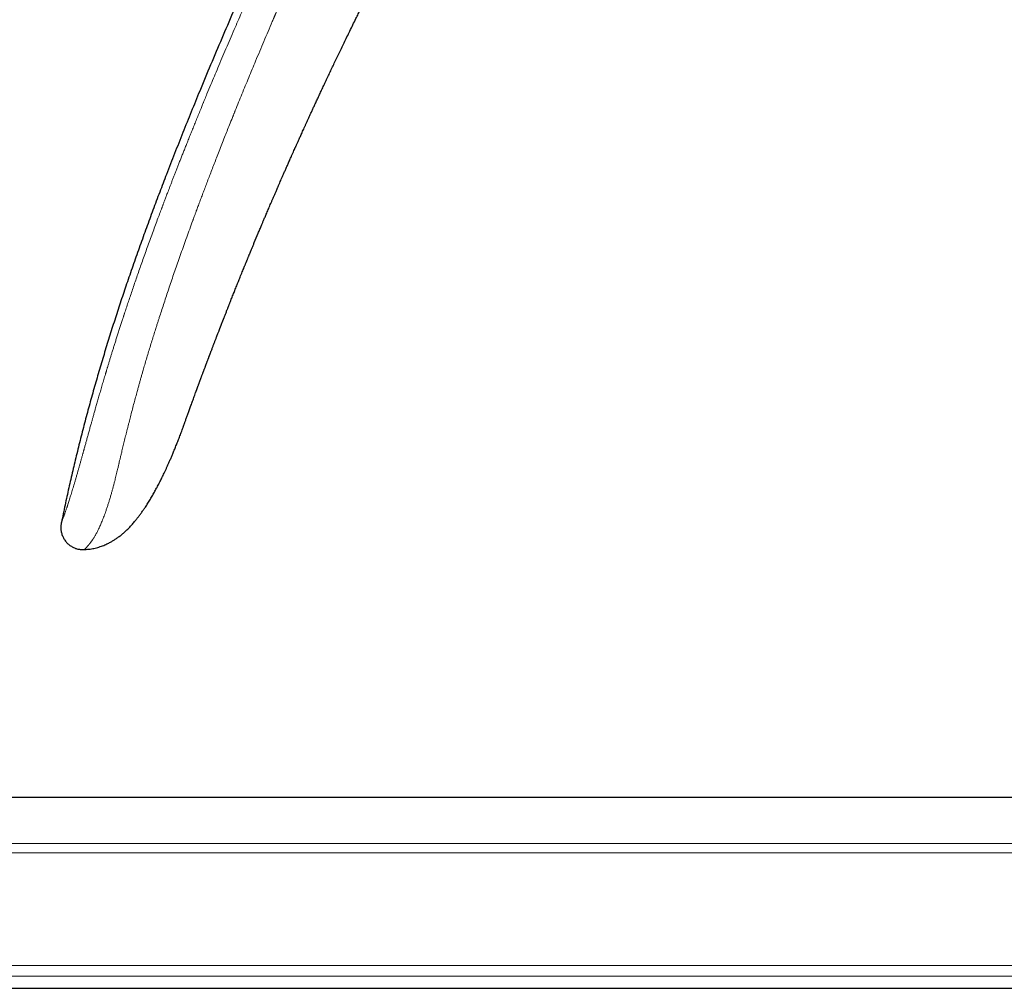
# Model space of a CAD drawing. Header units: millimetres. Extents: x 8 to 932, y 12 to 523.
# Tile 2 of 52: x 123 to 188, y 395 to 459. Entities that reach past the tile are written whole.
import ezdxf

# ---------------------------------------------------------------- set-up
doc = ezdxf.new("R2010")
doc.units = ezdxf.units.MM

msp = doc.modelspace()

# ---------------------------------------------------------------- linework, layer by layer
at = {"color": 7, "linetype": 'Continuous', "lineweight": 30}
for p, q in [((126.81, 423.896), (126.841, 423.885)), ((127.354, 423.818), (127.4, 423.818)), ((127.37, 423.818), (127.4, 423.818)), ((127.402, 423.82), (127.4, 423.818)), ((226.325, 407.442), (30.726, 407.442)), ((51.211, 394.842), (226.325, 394.842))]:
    msp.add_line(p, q, dxfattribs=at)
at = {"color": 252, "linetype": 'Continuous', "lineweight": 0}
for p, q in [((39.975, 404.415), (233.107, 404.415)), ((233.738, 403.795), (39.975, 403.795)), ((39.975, 396.345), (233.738, 396.345)), ((232.75, 395.652), (39.975, 395.652))]:
    msp.add_line(p, q, dxfattribs=at)
at = {"color": 7, "linetype": 'Continuous', "lineweight": 30, "flags": 128}
msp.add_lwpolyline([(133.912, 431.876), (133.912, 431.876), (133.911, 431.876), (133.911, 431.875), (133.911, 431.875), (133.911, 431.873), (133.91, 431.872), (133.91, 431.871), (133.91, 431.871), (133.91, 431.871), (133.91, 431.872), (133.91, 431.872), (133.91, 431.873), (133.91, 431.873), (133.91, 431.873), (133.91, 431.873)], dxfattribs=at)
at = {"color": 7, "linetype": 'Continuous', "lineweight": 30}
for points, knots in [([(175.248, 522.227), (174.904, 521.804), (174.217, 520.958), (173.198, 519.683), (172.187, 518.404), (171.186, 517.12), (170.195, 515.833), (169.233, 514.565), (168.297, 513.318), (167.389, 512.092), (166.489, 510.862), (165.598, 509.629), (164.681, 508.344), (163.739, 507.007), (162.773, 505.616), (161.817, 504.221), (160.872, 502.822), (159.937, 501.418), (159.011, 500.009), (158.096, 498.595), (157.19, 497.177), (156.295, 495.753), (155.409, 494.326), (154.533, 492.893), (153.666, 491.456), (152.809, 490.014), (151.962, 488.568), (151.124, 487.116), (150.283, 485.637), (149.438, 484.13), (148.59, 482.595), (147.753, 481.055), (146.925, 479.509), (146.108, 477.958), (145.277, 476.357), (144.433, 474.703), (143.577, 472.998), (142.732, 471.287), (141.899, 469.569), (141.083, 467.856), (140.282, 466.147), (139.497, 464.443), (138.723, 462.733), (137.96, 461.017), (137.207, 459.295), (136.465, 457.567), (135.733, 455.834), (135.062, 454.22), (134.451, 452.725), (133.898, 451.351), (133.353, 449.973), (132.843, 448.662), (132.367, 447.417), (131.925, 446.239), (131.49, 445.059), (131.063, 443.876), (130.644, 442.69), (130.242, 441.524), (129.856, 440.378), (129.487, 439.252), (129.127, 438.124), (128.776, 436.993), (128.435, 435.859), (128.105, 434.722), (127.785, 433.583), (127.477, 432.441), (127.18, 431.297), (126.895, 430.157), (126.624, 429.02), (126.365, 427.888), (126.116, 426.754), (125.96, 425.996), (125.881, 425.616)], [0, 0, 0, 0, 0.014954, 0.029882, 0.044786, 0.059666, 0.074523, 0.089358, 0.103326, 0.117276, 0.131208, 0.145123, 0.159023, 0.174517, 0.189994, 0.205453, 0.220895, 0.236322, 0.251734, 0.267133, 0.282519, 0.297893, 0.313257, 0.32861, 0.343953, 0.359289, 0.374617, 0.389938, 0.405254, 0.421293, 0.437328, 0.45336, 0.469388, 0.485415, 0.501442, 0.518887, 0.536333, 0.553782, 0.571233, 0.58869, 0.605839, 0.622995, 0.640158, 0.65733, 0.674511, 0.691703, 0.708907, 0.726124, 0.73966, 0.753202, 0.766749, 0.7803, 0.7918, 0.803301, 0.814802, 0.826303, 0.837802, 0.849299, 0.860136, 0.870971, 0.881802, 0.892629, 0.903453, 0.914274, 0.925091, 0.935905, 0.946716, 0.957526, 0.968143, 0.97876, 0.989379, 1, 1, 1, 1]), ([(138.455, 443.696), (138.466, 443.723), (138.493, 443.787), (138.533, 443.884), (138.576, 443.987), (138.689, 444.26), (138.827, 444.592), (138.969, 444.93), (139.027, 445.068), (139.049, 445.121), (139.057, 445.14), (139.065, 445.159), (139.072, 445.175), (139.085, 445.206), (139.106, 445.256), (139.137, 445.33), (139.173, 445.413), (139.212, 445.506), (139.255, 445.609), (139.303, 445.721), (139.355, 445.843), (139.411, 445.975), (139.471, 446.116), (139.535, 446.267), (139.603, 446.427), (139.675, 446.593), (139.748, 446.766), (139.825, 446.943), (139.905, 447.129), (139.988, 447.324), (140.08, 447.535), (140.147, 447.69), (140.187, 447.782), (140.195, 447.8), (140.2, 447.813), (140.206, 447.826), (140.212, 447.839), (140.217, 447.852), (140.246, 447.917), (140.295, 448.03), (140.367, 448.195), (140.444, 448.371), (140.529, 448.566), (140.624, 448.782), (140.723, 449.007), (140.826, 449.242), (140.934, 449.486), (141.034, 449.71), (141.123, 449.911), (141.199, 450.081), (141.26, 450.217), (141.296, 450.297), (141.309, 450.327), (141.313, 450.337), (141.317, 450.346), (141.322, 450.355), (141.326, 450.365), (141.336, 450.387), (141.353, 450.426), (141.38, 450.486), (141.411, 450.556), (141.448, 450.637), (141.488, 450.726), (141.532, 450.824), (141.579, 450.929), (141.631, 451.044), (141.687, 451.168), (141.747, 451.301), (141.811, 451.442), (141.879, 451.592), (141.951, 451.751), (142.029, 451.92), (142.111, 452.1), (142.197, 452.29), (142.289, 452.49), (142.385, 452.699), (142.486, 452.918), (142.591, 453.145), (142.705, 453.392), (142.828, 453.658), (142.961, 453.943), (143.1, 454.24), (143.245, 454.549), (143.396, 454.869), (143.549, 455.194), (143.705, 455.523), (143.863, 455.856), (144.027, 456.199), (144.197, 456.552), (144.372, 456.916), (144.552, 457.289), (144.738, 457.672), (144.93, 458.066), (145.128, 458.469), (145.312, 458.844), (145.483, 459.19), (145.639, 459.504), (145.765, 459.758), (145.861, 459.949), (145.925, 460.077), (145.989, 460.206), (146.054, 460.336), (146.119, 460.466), (146.235, 460.696), (146.399, 461.021), (146.61, 461.439), (146.818, 461.848), (147.022, 462.247), (147.222, 462.636), (147.417, 463.016), (147.615, 463.398), (147.814, 463.782), (148.015, 464.167), (148.211, 464.54), (148.401, 464.902), (148.587, 465.253), (148.766, 465.593), (148.941, 465.921), (149.11, 466.238), (149.274, 466.543), (149.431, 466.836), (149.582, 467.116), (149.727, 467.383), (149.866, 467.64), (149.998, 467.883), (150.123, 468.113), (150.242, 468.33), (150.355, 468.537), (150.463, 468.734), (150.566, 468.921), (150.662, 469.095), (150.751, 469.257), (150.834, 469.406), (150.912, 469.547), (150.985, 469.678), (151.056, 469.806), (151.124, 469.93), (151.19, 470.048), (151.249, 470.154), (151.302, 470.25), (151.347, 470.33), (151.384, 470.396), (151.414, 470.45), (151.44, 470.496), (151.461, 470.534), (151.478, 470.564), (151.488, 470.582), (151.492, 470.589)], [0, 0, 0, 0, 0.002906, 0.007002, 0.010553, 0.014105, 0.036654, 0.046576, 0.050941, 0.051627, 0.052313, 0.052999, 0.053685, 0.05409, 0.056417, 0.059095, 0.062123, 0.065501, 0.069229, 0.073308, 0.077737, 0.082516, 0.087646, 0.093126, 0.098956, 0.105137, 0.111286, 0.117745, 0.124517, 0.131599, 0.138993, 0.147625, 0.148584, 0.149054, 0.149525, 0.149999, 0.150474, 0.150952, 0.151431, 0.157598, 0.163372, 0.169399, 0.176904, 0.184767, 0.19299, 0.201571, 0.21051, 0.219809, 0.226142, 0.232632, 0.238472, 0.24108, 0.241423, 0.241767, 0.242111, 0.242455, 0.2428, 0.243145, 0.244925, 0.247098, 0.249666, 0.252627, 0.255982, 0.259498, 0.263363, 0.267577, 0.27214, 0.277051, 0.282213, 0.287713, 0.293548, 0.29972, 0.306364, 0.313359, 0.320704, 0.328399, 0.336445, 0.34484, 0.353586, 0.363692, 0.374228, 0.385195, 0.396592, 0.40842, 0.420678, 0.43263, 0.444965, 0.457682, 0.470782, 0.484265, 0.49813, 0.512378, 0.527009, 0.542023, 0.557419, 0.568953, 0.580692, 0.592638, 0.597387, 0.602168, 0.60698, 0.611825, 0.616701, 0.621609, 0.637623, 0.653291, 0.668614, 0.683591, 0.698223, 0.712509, 0.72645, 0.741387, 0.755905, 0.770005, 0.783687, 0.796952, 0.809798, 0.822226, 0.834237, 0.845829, 0.857004, 0.867572, 0.877737, 0.887499, 0.896858, 0.905499, 0.913766, 0.921658, 0.929176, 0.936318, 0.943086, 0.949123, 0.954828, 0.960199, 0.965237, 0.969942, 0.974884, 0.979396, 0.983477, 0.987128, 0.990349, 0.992705, 0.994761, 0.996519, 0.997978, 0.999139, 1, 1, 1, 1]), ([(134.76, 434.222), (134.764, 434.235), (134.773, 434.258), (134.785, 434.29), (134.795, 434.318), (134.804, 434.342), (134.812, 434.364), (134.819, 434.384), (134.827, 434.403), (134.837, 434.431), (134.85, 434.468), (134.867, 434.514), (134.883, 434.557), (134.899, 434.599), (134.915, 434.644), (134.933, 434.692), (134.951, 434.742), (134.968, 434.788), (134.987, 434.837), (135.007, 434.893), (135.028, 434.949), (135.051, 435.01), (135.072, 435.066), (135.094, 435.128), (135.117, 435.188), (135.139, 435.248), (135.164, 435.316), (135.192, 435.391), (135.222, 435.471), (135.251, 435.547), (135.277, 435.617), (135.303, 435.688), (135.332, 435.764), (135.36, 435.839), (135.383, 435.899), (135.399, 435.943), (135.411, 435.974), (135.423, 436.005), (135.435, 436.037), (135.449, 436.074), (135.466, 436.12), (135.488, 436.178), (135.513, 436.246), (135.54, 436.316), (135.564, 436.38), (135.585, 436.435), (135.603, 436.483), (135.618, 436.522), (135.63, 436.555), (135.641, 436.584), (135.653, 436.614), (135.665, 436.647), (135.68, 436.686), (135.697, 436.731), (135.718, 436.787), (135.744, 436.855), (135.773, 436.932), (135.807, 437.02), (135.841, 437.11), (135.876, 437.201), (135.911, 437.293), (135.948, 437.389), (135.985, 437.486), (136.021, 437.581), (136.056, 437.672), (136.09, 437.759), (136.127, 437.857), (136.168, 437.962), (136.211, 438.074), (136.25, 438.176), (136.284, 438.263), (136.312, 438.337), (136.337, 438.4), (136.359, 438.458), (136.381, 438.514), (136.401, 438.565), (136.42, 438.614), (136.439, 438.664), (136.46, 438.719), (136.482, 438.774), (136.502, 438.826), (136.522, 438.876), (136.54, 438.923), (136.557, 438.967), (136.573, 439.008), (136.589, 439.05), (136.608, 439.098), (136.629, 439.152), (136.655, 439.219), (136.689, 439.304), (136.729, 439.407), (136.77, 439.513), (136.809, 439.612), (136.843, 439.699), (136.873, 439.775), (136.9, 439.844), (136.926, 439.908), (136.951, 439.973), (136.979, 440.043), (137.009, 440.119), (137.048, 440.219), (137.097, 440.341), (137.156, 440.49), (137.216, 440.641), (137.276, 440.792), (137.334, 440.936), (137.393, 441.085), (137.455, 441.239), (137.521, 441.404), (137.587, 441.567), (137.653, 441.732), (137.719, 441.895), (137.786, 442.062), (137.854, 442.228), (137.921, 442.394), (137.976, 442.528), (138.017, 442.629), (138.042, 442.691), (138.067, 442.752), (138.092, 442.812), (138.117, 442.874), (138.145, 442.941), (138.174, 443.013), (138.204, 443.087), (138.234, 443.158), (138.262, 443.227), (138.288, 443.291), (138.312, 443.349), (138.329, 443.391), (138.342, 443.421), (138.351, 443.443), (138.362, 443.47), (138.377, 443.506), (138.394, 443.549), (138.415, 443.6), (138.44, 443.659), (138.457, 443.7), (138.466, 443.722)], [0, 0, 0, 0, 0.004834, 0.008831, 0.012056, 0.014922, 0.017515, 0.019905, 0.022267, 0.024638, 0.029982, 0.035592, 0.041004, 0.045263, 0.050309, 0.056937, 0.061935, 0.067417, 0.072988, 0.078713, 0.086525, 0.091757, 0.099211, 0.105453, 0.112256, 0.119144, 0.125168, 0.134196, 0.143628, 0.151151, 0.158431, 0.165881, 0.173907, 0.182347, 0.189449, 0.192853, 0.196153, 0.199349, 0.202466, 0.206216, 0.21093, 0.216564, 0.224493, 0.231951, 0.238538, 0.244246, 0.249168, 0.2532, 0.256392, 0.259335, 0.262202, 0.265841, 0.269551, 0.274097, 0.279978, 0.286908, 0.294889, 0.303923, 0.314013, 0.322796, 0.33225, 0.342376, 0.352599, 0.36241, 0.371807, 0.380789, 0.389354, 0.40197, 0.413553, 0.424099, 0.433607, 0.440493, 0.446949, 0.453022, 0.458712, 0.464279, 0.468727, 0.473963, 0.479922, 0.485726, 0.4911, 0.496043, 0.50124, 0.505655, 0.509582, 0.51399, 0.518951, 0.524465, 0.530555, 0.540034, 0.55081, 0.56239, 0.572984, 0.581602, 0.58946, 0.596585, 0.602993, 0.609537, 0.616831, 0.624703, 0.633062, 0.648003, 0.662679, 0.679561, 0.695096, 0.709462, 0.724671, 0.741484, 0.757382, 0.776186, 0.79234, 0.808802, 0.827247, 0.844297, 0.860677, 0.879275, 0.88597, 0.892445, 0.898729, 0.904863, 0.911171, 0.918222, 0.925969, 0.93368, 0.941233, 0.948393, 0.955121, 0.961239, 0.966554, 0.968422, 0.970502, 0.973385, 0.977082, 0.981592, 0.986915, 0.993052, 1, 1, 1, 1]), ([(133.91, 431.873), (133.911, 431.874), (133.912, 431.876), (133.918, 431.894), (133.928, 431.922), (133.942, 431.961), (133.96, 432.011), (133.982, 432.073), (134.007, 432.144), (134.036, 432.225), (134.069, 432.316), (134.105, 432.417), (134.144, 432.528), (134.185, 432.641), (134.227, 432.757), (134.269, 432.873), (134.313, 432.996), (134.36, 433.125), (134.409, 433.261), (134.461, 433.403), (134.514, 433.55), (134.569, 433.702), (134.625, 433.856), (134.684, 434.015), (134.729, 434.14), (134.756, 434.213), (134.762, 434.23)], [0, 0, 0, 0, 0.046376, 0.092649, 0.138937, 0.185357, 0.232024, 0.279053, 0.325937, 0.372414, 0.418596, 0.4646, 0.510544, 0.556546, 0.595653, 0.634694, 0.673749, 0.712899, 0.752224, 0.791802, 0.831712, 0.870572, 0.909546, 0.948697, 0.988089, 1, 1, 1, 1]), ([(127.402, 423.82), (127.413, 423.82), (127.484, 423.821), (127.61, 423.832), (127.779, 423.851), (127.942, 423.878), (128.106, 423.913), (128.273, 423.957), (128.439, 424.009), (128.596, 424.065), (128.742, 424.124), (128.876, 424.183), (128.998, 424.243), (129.108, 424.3), (129.21, 424.357), (129.304, 424.413), (129.391, 424.467), (129.509, 424.544), (129.66, 424.649), (129.844, 424.792), (130.029, 424.949), (130.213, 425.121), (130.396, 425.306), (130.577, 425.503), (130.743, 425.698), (130.894, 425.886), (131.032, 426.066), (131.167, 426.25), (131.297, 426.435), (131.44, 426.647), (131.594, 426.884), (131.755, 427.146), (131.909, 427.408), (132.055, 427.667), (132.174, 427.886), (132.27, 428.067), (132.343, 428.209), (132.415, 428.35), (132.485, 428.491), (132.557, 428.636), (132.631, 428.789), (132.708, 428.952), (132.789, 429.126), (132.873, 429.31), (132.96, 429.505), (133.05, 429.71), (133.143, 429.925), (133.238, 430.151), (133.34, 430.397), (133.447, 430.662), (133.56, 430.947), (133.676, 431.246), (133.794, 431.558), (133.872, 431.77), (133.912, 431.878)], [0, 0, 0, 0, 0.0031345, 0.0192575, 0.034831, 0.0498682, 0.0643767, 0.0810935, 0.0970556, 0.1122602, 0.1267028, 0.1403777, 0.1524432, 0.1638308, 0.1745366, 0.1845577, 0.1938921, 0.2025902, 0.2231604, 0.2443803, 0.2666802, 0.2897043, 0.3134691, 0.3379814, 0.3632364, 0.3835895, 0.4043746, 0.4253967, 0.4461657, 0.4666612, 0.4954171, 0.5236469, 0.5513614, 0.5785674, 0.605269, 0.6200342, 0.634641, 0.6490891, 0.6633783, 0.6779487, 0.6934993, 0.7100392, 0.7275684, 0.7460865, 0.7655927, 0.7860854, 0.8075627, 0.8300227, 0.8534656, 0.8803888, 0.9085029, 0.9378089, 0.9683077, 1, 1, 1, 1]), ([(125.881, 425.616), (125.875, 425.585), (125.862, 425.521), (125.847, 425.423), (125.838, 425.321), (125.838, 425.213), (125.848, 425.1), (125.867, 424.985), (125.897, 424.867), (125.937, 424.751), (125.986, 424.638), (126.044, 424.529), (126.111, 424.427), (126.184, 424.332), (126.264, 424.245), (126.349, 424.166), (126.439, 424.094), (126.533, 424.029), (126.631, 423.973), (126.701, 423.937), (126.74, 423.923), (126.743, 423.921)], [0, 0, 0, 0, 0.046505, 0.094157, 0.143792, 0.195862, 0.250456, 0.307327, 0.365954, 0.425645, 0.485652, 0.545297, 0.604093, 0.661855, 0.718742, 0.774998, 0.830713, 0.885881, 0.940474, 0.994512, 1, 1, 1, 1]), ([(126.743, 423.921), (126.777, 423.908), (126.846, 423.881), (126.954, 423.852), (127.065, 423.831), (127.18, 423.819), (127.292, 423.815), (127.366, 423.817), (127.4, 423.818)], [0, 0, 0, 0, 0.163428, 0.330607, 0.498813, 0.669908, 0.84607, 1, 1, 1, 1]), ([(126.81, 423.896), (126.818, 423.893), (126.829, 423.888), (126.839, 423.885), (126.841, 423.885)], [0, 0, 0, 0, 0.850567, 1, 1, 1, 1])]:
    msp.add_open_spline(points, degree=3, knots=knots, dxfattribs=at)
at = {"color": 252, "linetype": 'Continuous', "lineweight": 0}
for points, knots in [([(125.881, 425.616), (125.882, 425.617), (125.882, 425.619), (125.889, 425.635), (125.898, 425.661), (125.911, 425.695), (125.927, 425.738), (125.945, 425.784), (125.959, 425.821), (125.967, 425.843), (125.97, 425.85), (125.973, 425.857), (125.975, 425.864), (125.978, 425.872), (125.987, 425.895), (126.003, 425.936), (126.027, 426.001), (126.053, 426.07), (126.08, 426.146), (126.109, 426.226), (126.139, 426.308), (126.168, 426.392), (126.197, 426.476), (126.224, 426.555), (126.248, 426.626), (126.264, 426.672), (126.274, 426.702), (126.278, 426.715), (126.282, 426.727), (126.286, 426.74), (126.29, 426.753), (126.295, 426.765), (126.299, 426.778), (126.316, 426.83), (126.346, 426.923), (126.392, 427.064), (126.439, 427.214), (126.489, 427.371), (126.54, 427.536), (126.592, 427.709), (126.647, 427.889), (126.703, 428.077), (126.761, 428.273), (126.821, 428.477), (126.883, 428.689), (126.943, 428.896), (127.001, 429.101), (127.058, 429.301), (127.117, 429.511), (127.176, 429.722), (127.234, 429.931), (127.277, 430.085), (127.305, 430.186), (127.318, 430.234), (127.332, 430.283), (127.345, 430.332), (127.359, 430.381), (127.373, 430.43), (127.403, 430.538), (127.45, 430.709), (127.515, 430.945), (127.583, 431.192), (127.654, 431.448), (127.728, 431.715), (127.79, 431.938), (127.839, 432.111), (127.87, 432.224), (127.899, 432.326), (127.926, 432.421), (127.953, 432.518), (127.993, 432.662), (128.048, 432.855), (128.121, 433.115), (128.202, 433.398), (128.29, 433.705), (128.382, 434.024), (128.477, 434.354), (128.577, 434.695), (128.681, 435.048), (128.759, 435.309), (128.808, 435.473), (128.828, 435.539), (128.847, 435.605), (128.867, 435.671), (128.886, 435.734), (128.903, 435.789), (128.924, 435.859), (128.951, 435.947), (128.995, 436.094), (129.051, 436.279), (129.118, 436.498), (129.186, 436.719), (129.255, 436.943), (129.328, 437.176), (129.404, 437.419), (129.484, 437.673), (129.567, 437.936), (129.654, 438.209), (129.742, 438.48), (129.828, 438.749), (129.893, 438.946), (129.937, 439.082), (129.96, 439.153), (129.984, 439.225), (130.006, 439.294), (130.026, 439.355), (130.077, 439.51), (130.162, 439.766), (130.285, 440.134), (130.412, 440.512), (130.544, 440.902), (130.68, 441.3), (130.82, 441.706), (130.964, 442.121), (131.113, 442.546), (131.267, 442.982), (131.426, 443.428), (131.591, 443.885), (131.76, 444.352), (131.927, 444.81), (132.092, 445.258), (132.247, 445.677), (132.372, 446.01), (132.452, 446.224), (132.485, 446.311), (132.497, 446.342), (132.5, 446.351), (132.503, 446.36), (132.507, 446.368), (132.51, 446.377), (132.513, 446.386), (132.52, 446.405), (132.533, 446.439), (132.553, 446.491), (132.577, 446.554), (132.604, 446.628), (132.636, 446.712), (132.671, 446.805), (132.711, 446.908), (132.754, 447.023), (132.801, 447.147), (132.853, 447.283), (132.911, 447.434), (132.975, 447.601), (133.046, 447.786), (133.122, 447.984), (133.203, 448.194), (133.286, 448.409), (133.37, 448.626), (133.456, 448.846), (133.546, 449.076), (133.64, 449.317), (133.738, 449.565), (133.839, 449.822), (133.944, 450.087), (134.053, 450.362), (134.167, 450.648), (134.286, 450.946), (134.41, 451.256), (134.539, 451.576), (134.672, 451.905), (134.81, 452.245), (134.953, 452.595), (135.084, 452.915), (135.183, 453.157), (135.235, 453.283), (135.253, 453.327), (135.257, 453.338), (135.261, 453.347), (135.265, 453.357), (135.294, 453.428), (135.37, 453.611), (135.529, 453.997), (135.816, 454.687), (136.234, 455.683), (136.747, 456.894), (137.268, 458.108), (137.684, 459.065), (137.925, 459.617), (138.011, 459.813), (138.033, 459.862), (138.054, 459.91), (138.075, 459.958), (138.096, 460.007), (138.118, 460.055), (138.139, 460.103), (138.228, 460.305), (138.386, 460.663), (138.616, 461.181), (138.85, 461.707), (139.09, 462.242), (139.336, 462.786), (139.586, 463.338), (139.851, 463.919), (140.131, 464.529), (140.425, 465.167), (140.727, 465.816), (141.035, 466.475), (141.351, 467.145), (141.673, 467.825), (142.003, 468.516), (142.34, 469.217), (142.684, 469.928), (143.034, 470.645), (143.388, 471.367), (143.748, 472.095), (144.116, 472.833), (144.364, 473.327), (144.49, 473.576)], [0, 0, 0, 0, 0.00881, 0.017606, 0.026394, 0.035177, 0.042905, 0.050636, 0.057443, 0.058334, 0.059226, 0.060118, 0.06101, 0.061903, 0.062795, 0.069461, 0.075952, 0.082269, 0.088415, 0.094393, 0.100207, 0.105189, 0.110048, 0.114788, 0.117852, 0.120866, 0.121452, 0.122036, 0.122619, 0.123199, 0.123778, 0.124355, 0.12493, 0.125503, 0.131169, 0.136731, 0.142195, 0.147568, 0.15286, 0.158077, 0.163228, 0.168323, 0.173371, 0.17838, 0.183361, 0.188324, 0.192495, 0.196734, 0.201049, 0.205447, 0.209391, 0.213409, 0.214321, 0.215238, 0.216158, 0.217083, 0.218012, 0.218945, 0.219882, 0.224103, 0.228467, 0.232975, 0.237632, 0.242438, 0.247397, 0.249628, 0.251746, 0.253412, 0.255103, 0.256819, 0.25856, 0.262766, 0.267113, 0.272333, 0.277745, 0.283351, 0.289151, 0.295146, 0.301337, 0.307724, 0.308866, 0.310014, 0.311169, 0.312329, 0.313495, 0.31452, 0.31521, 0.317153, 0.319166, 0.322932, 0.32692, 0.330669, 0.334593, 0.338695, 0.342973, 0.347427, 0.352059, 0.356868, 0.361853, 0.366386, 0.371057, 0.372302, 0.373558, 0.374822, 0.376096, 0.377243, 0.378026, 0.384319, 0.390812, 0.397506, 0.4044, 0.411495, 0.418659, 0.426016, 0.433567, 0.441312, 0.44925, 0.457382, 0.465707, 0.474225, 0.481881, 0.489687, 0.49668, 0.499794, 0.501171, 0.501325, 0.50148, 0.501635, 0.50179, 0.501945, 0.5021, 0.502256, 0.502983, 0.503915, 0.505052, 0.506394, 0.507875, 0.509544, 0.511402, 0.513448, 0.515683, 0.518107, 0.520719, 0.523811, 0.52713, 0.530678, 0.534454, 0.538458, 0.54223, 0.546185, 0.550323, 0.554642, 0.559144, 0.563742, 0.568516, 0.573466, 0.578591, 0.584002, 0.589595, 0.595371, 0.601329, 0.60747, 0.613793, 0.620298, 0.624882, 0.626927, 0.62713, 0.627303, 0.627476, 0.627648, 0.627821, 0.631328, 0.637598, 0.648815, 0.668913, 0.691857, 0.714914, 0.735297, 0.744293, 0.745178, 0.746062, 0.746947, 0.747832, 0.748717, 0.749602, 0.750488, 0.751374, 0.760681, 0.77016, 0.779812, 0.789635, 0.799629, 0.809796, 0.820134, 0.831705, 0.843483, 0.855468, 0.867662, 0.880063, 0.892672, 0.905489, 0.918513, 0.931746, 0.945186, 0.958588, 0.972191, 0.985995, 1, 1, 1, 1]), ([(146.223, 472.611), (146.209, 472.582), (146.178, 472.52), (146.129, 472.421), (146.074, 472.31), (146.014, 472.187), (145.947, 472.053), (145.877, 471.909), (145.803, 471.758), (145.725, 471.599), (145.642, 471.429), (145.554, 471.249), (145.457, 471.05), (145.351, 470.831), (145.235, 470.593), (145.113, 470.341), (144.985, 470.075), (144.851, 469.797), (144.711, 469.505), (144.57, 469.209), (144.427, 468.91), (144.283, 468.608), (144.135, 468.294), (143.982, 467.969), (143.824, 467.634), (143.694, 467.356), (143.595, 467.146), (143.532, 467.012), (143.474, 466.886), (143.417, 466.763), (143.359, 466.638), (143.299, 466.511), (143.239, 466.381), (143.154, 466.199), (143.044, 465.961), (142.908, 465.665), (142.764, 465.351), (142.611, 465.018), (142.45, 464.665), (142.284, 464.301), (142.113, 463.924), (141.934, 463.526), (141.746, 463.108), (141.548, 462.667), (141.346, 462.213), (141.138, 461.745), (140.926, 461.263), (140.717, 460.787), (140.512, 460.318), (140.312, 459.859), (140.165, 459.519), (140.073, 459.305), (140.041, 459.231), (140.015, 459.17), (139.992, 459.118), (139.97, 459.067), (139.948, 459.015), (139.892, 458.886), (139.658, 458.34), (139.249, 457.379), (138.731, 456.147), (138.249, 454.987), (137.802, 453.899), (137.5, 453.156), (137.34, 452.758), (137.317, 452.702), (137.294, 452.646), (137.272, 452.59), (137.249, 452.534), (137.227, 452.477), (137.201, 452.413), (137.119, 452.21), (136.99, 451.888), (136.818, 451.458), (136.649, 451.03), (136.475, 450.589), (136.297, 450.137), (136.128, 449.703), (135.967, 449.288), (135.813, 448.889), (135.665, 448.505), (135.524, 448.135), (135.388, 447.779), (135.258, 447.436), (135.134, 447.105), (135.014, 446.785), (134.898, 446.477), (134.801, 446.214), (134.719, 445.994), (134.656, 445.821), (134.613, 445.706), (134.591, 445.645), (134.585, 445.63), (134.58, 445.615), (134.575, 445.601), (134.569, 445.586), (134.564, 445.572), (134.559, 445.557), (134.487, 445.362), (134.351, 444.989), (134.153, 444.44), (133.96, 443.902), (133.773, 443.373), (133.591, 442.858), (133.417, 442.355), (133.248, 441.866), (133.085, 441.386), (132.926, 440.917), (132.773, 440.458), (132.625, 440.009), (132.482, 439.571), (132.377, 439.246), (132.308, 439.033), (132.275, 438.928), (132.241, 438.823), (132.208, 438.719), (132.173, 438.61), (132.135, 438.489), (132.068, 438.276), (131.975, 437.979), (131.854, 437.59), (131.732, 437.194), (131.61, 436.791), (131.493, 436.401), (131.382, 436.025), (131.287, 435.701), (131.209, 435.428), (131.144, 435.202), (131.08, 434.975), (131.015, 434.744), (130.948, 434.504), (130.87, 434.217), (130.778, 433.881), (130.675, 433.493), (130.569, 433.094), (130.483, 432.761), (130.415, 432.498), (130.367, 432.308), (130.318, 432.115), (130.268, 431.92), (130.219, 431.723), (130.169, 431.523), (130.106, 431.269), (130.031, 430.961), (129.943, 430.602), (129.868, 430.289), (129.803, 430.019), (129.751, 429.801), (129.716, 429.652), (129.697, 429.57), (129.691, 429.545), (129.685, 429.519), (129.679, 429.494), (129.673, 429.468), (129.652, 429.38), (129.617, 429.233), (129.569, 429.031), (129.524, 428.842), (129.481, 428.664), (129.439, 428.497), (129.404, 428.355), (129.373, 428.234), (129.346, 428.132), (129.319, 428.03), (129.293, 427.93), (129.266, 427.83), (129.239, 427.732), (129.199, 427.587), (129.145, 427.397), (129.076, 427.166), (129.006, 426.938), (128.934, 426.716), (128.862, 426.498), (128.792, 426.297), (128.726, 426.113), (128.663, 425.944), (128.599, 425.781), (128.538, 425.629), (128.48, 425.489), (128.426, 425.366), (128.389, 425.284), (128.368, 425.239), (128.361, 425.225), (128.355, 425.211), (128.348, 425.198), (128.342, 425.184), (128.321, 425.14), (128.286, 425.067), (128.236, 424.968), (128.184, 424.871), (128.133, 424.78), (128.084, 424.695), (128.038, 424.619), (128.007, 424.57), (127.99, 424.544), (127.986, 424.537), (127.981, 424.531), (127.977, 424.524), (127.973, 424.518), (127.969, 424.512), (127.964, 424.505), (127.948, 424.481), (127.921, 424.442), (127.885, 424.391), (127.852, 424.345), (127.823, 424.305), (127.795, 424.27), (127.771, 424.239), (127.75, 424.212), (127.732, 424.19), (127.717, 424.172), (127.703, 424.155), (127.691, 424.141), (127.68, 424.129), (127.671, 424.118), (127.666, 424.111), (127.662, 424.108), (127.661, 424.106), (127.661, 424.106), (127.66, 424.106), (127.66, 424.105), (127.66, 424.105), (127.66, 424.105), (127.66, 424.105), (127.64, 424.082), (127.603, 424.038), (127.554, 423.982), (127.512, 423.935), (127.476, 423.897), (127.448, 423.867), (127.426, 423.845), (127.411, 423.829), (127.403, 423.821), (127.402, 423.82), (127.402, 423.82)], [0, 0, 0, 0, 0.0016059, 0.003428, 0.0054665, 0.0077211, 0.0101918, 0.0128787, 0.0156099, 0.0185331, 0.0216483, 0.0249554, 0.0284543, 0.0325914, 0.0369679, 0.0415838, 0.0464389, 0.0515331, 0.0568664, 0.0624386, 0.0677562, 0.0732744, 0.078993, 0.0849118, 0.0910305, 0.0973491, 0.1000624, 0.1025032, 0.1046904, 0.1069212, 0.1091956, 0.1115135, 0.1138749, 0.1162799, 0.1214598, 0.1268304, 0.1323915, 0.1385609, 0.1449484, 0.151554, 0.1583777, 0.1654195, 0.1731268, 0.1810799, 0.1892793, 0.1977252, 0.2064183, 0.2153592, 0.2234323, 0.2316968, 0.2401522, 0.241768, 0.2432037, 0.2441319, 0.2450599, 0.2459876, 0.246915, 0.2478422, 0.2529366, 0.2763204, 0.2995124, 0.3190391, 0.3384336, 0.3577025, 0.3586962, 0.3596896, 0.3606827, 0.3616755, 0.362668, 0.3636601, 0.3647084, 0.3660723, 0.3745104, 0.3818481, 0.3890002, 0.397272, 0.4052799, 0.4130236, 0.420312, 0.4273495, 0.4341363, 0.4406724, 0.4469589, 0.4529969, 0.458787, 0.4644746, 0.4699025, 0.4750711, 0.4783406, 0.4814974, 0.4841823, 0.4844413, 0.4846994, 0.4849567, 0.4852132, 0.4854688, 0.4857236, 0.4859776, 0.4862307, 0.4960241, 0.5056367, 0.5150697, 0.5243215, 0.5333894, 0.542114, 0.5506566, 0.5590155, 0.567189, 0.5751757, 0.5829744, 0.5905847, 0.5980075, 0.5998444, 0.6016695, 0.6034829, 0.6052844, 0.6070742, 0.6091353, 0.6115707, 0.6181479, 0.6245493, 0.6317371, 0.638691, 0.6454117, 0.6518999, 0.6581562, 0.6621277, 0.6660006, 0.6698055, 0.6738341, 0.6779506, 0.6821555, 0.6886295, 0.6953056, 0.7021867, 0.7092768, 0.7125295, 0.7158261, 0.719167, 0.7225531, 0.7259849, 0.7294611, 0.7329795, 0.7393476, 0.7456878, 0.75199, 0.7561248, 0.7602376, 0.7638376, 0.7643077, 0.7647774, 0.7652468, 0.7657159, 0.7661847, 0.7666531, 0.7706289, 0.7744263, 0.7780475, 0.7814949, 0.7847709, 0.7878951, 0.7899888, 0.7920863, 0.7941879, 0.7962939, 0.7984047, 0.8005205, 0.8026416, 0.80788, 0.8132299, 0.8186938, 0.8242736, 0.8299709, 0.8357864, 0.8407628, 0.8458219, 0.8509625, 0.8561828, 0.8608405, 0.8655563, 0.8697559, 0.8703095, 0.8708638, 0.8714191, 0.8719752, 0.8725322, 0.87309, 0.8773284, 0.8817359, 0.8863153, 0.8910694, 0.8954002, 0.8998709, 0.9039227, 0.9043266, 0.9047317, 0.9051377, 0.9055449, 0.9059532, 0.9063625, 0.9067729, 0.9071844, 0.9110518, 0.9146899, 0.918097, 0.921271, 0.9242102, 0.9269129, 0.9293777, 0.931338, 0.9331142, 0.9347056, 0.9361114, 0.9374651, 0.9385848, 0.9393762, 0.9396668, 0.9397835, 0.9398327, 0.9398539, 0.9398631, 0.9398672, 0.939869, 0.9398698, 0.9398704, 0.9475948, 0.955208, 0.9627044, 0.9700793, 0.9773288, 0.9843235, 0.9911911, 0.9979295, 1, 1, 1, 1])]:
    msp.add_open_spline(points, degree=3, knots=knots, dxfattribs=at)

doc.saveas('drawing.dxf')
